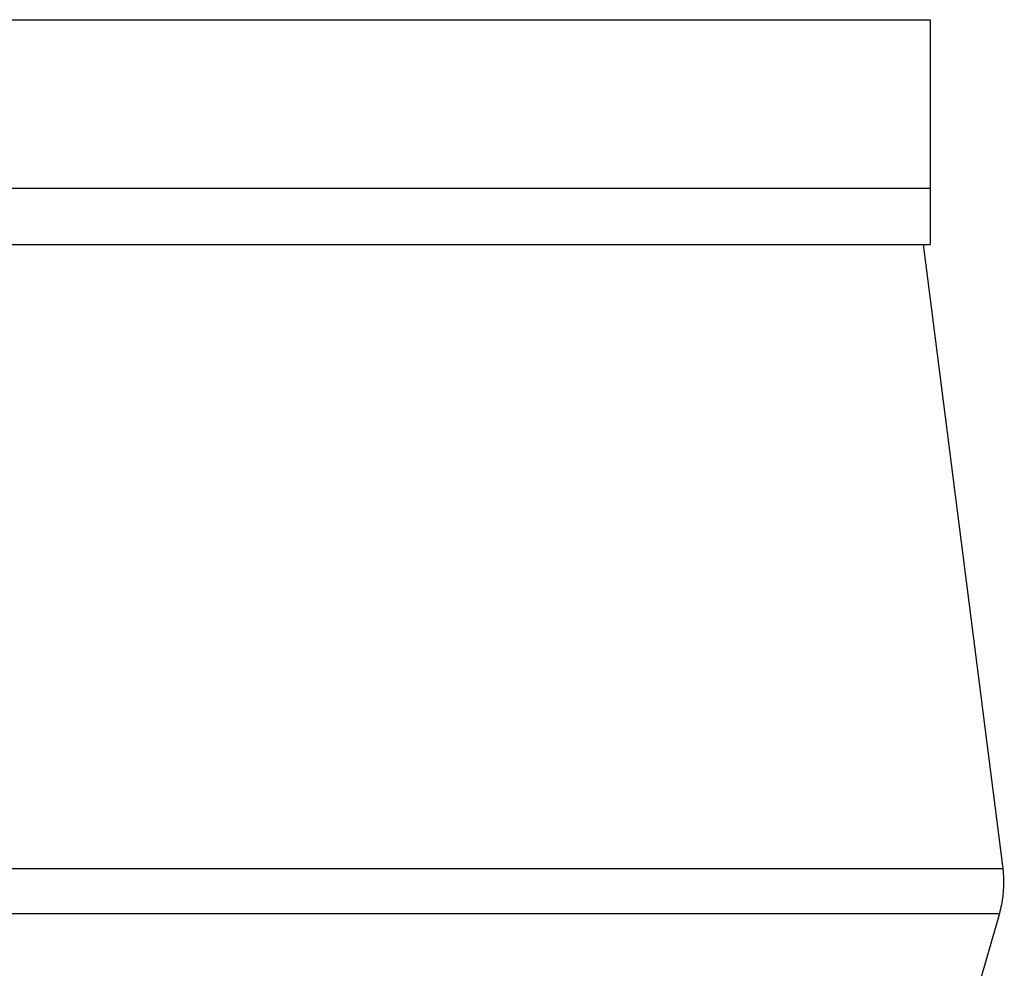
# Model space of a CAD drawing. Header units: millimetres. Extents: x 0 to 4378, y 0 to 2397.
# Tile 205 of 256: x 769 to 795, y 1984 to 2009. Entities that reach past the tile are written whole.
import ezdxf

# ---------------------------------------------------------------- set-up
doc = ezdxf.new("R2010")
doc.units = ezdxf.units.MM
doc.header["$LTSCALE"] = 0.2

# ---------------------------------------------------------------- blocks, each defined once
blk = doc.blocks.new('A$Ce3085cef')
for p, q in [((-39, -166.9), (39, -166.9)), ((39, -166.9), (39, -172.9)), ((-39, -171.4), (39, -171.4)), ((-39, -172.9), (39, -172.9)), ((38.817, -172.9), (40.94, -189.566)), ((40.849, -190.77), (39, -197.241))]:
    blk.add_line(p, q)
for points, knots in [([(10.424, -189.566), (14.455, -189.566), (18.319, -189.566), (23.818, -189.566), (25.726, -189.566), (29.236, -189.566), (30.836, -189.566), (33.732, -189.566), (35.038, -189.566), (37.259, -189.566), (38.179, -189.566), (39.644, -189.566), (40.19, -189.566), (40.802, -189.566), (40.94, -189.566), (40.94, -189.566)], [-0.9999997, -0.9999997, -0.9999997, -0.9999997, -0.8874103, -0.8874103, -0.8234994, -0.8234994, -0.7595886, -0.7595886, -0.6956777, -0.6956777, -0.6317668, -0.6317668, -0.5678559, -0.5678559, -0.5152333, -0.5152333, -0.5152333, -0.5152333]), ([(40.94, -189.566), (40.981, -189.888), (40.969, -190.22), (40.889, -190.616), (40.871, -190.693), (40.849, -190.77)], [0, 0, 0, 0, 0.0972186, 0.0972186, 0.1210634, 0.1210634, 0.1210634, 0.1210634]), ([(9.412, -190.77), (13.79, -190.77), (17.992, -190.77), (23.765, -190.77), (25.669, -190.77), (29.171, -190.77), (30.768, -190.77), (33.657, -190.77), (34.96, -190.77), (37.176, -190.77), (38.094, -190.77), (39.555, -190.77), (40.1, -190.77), (40.711, -190.77), (40.849, -190.77), (40.849, -190.77)], [0.0000101, 0.0000101, 0.0000101, 0.0000101, 0.1205223, 0.1205223, 0.1837668, 0.1837668, 0.2470112, 0.2470112, 0.3102557, 0.3102557, 0.3735002, 0.3735002, 0.4367446, 0.4367446, 0.4888005, 0.4888005, 0.4888005, 0.4888005])]:
    blk.add_open_spline(points, degree=3, knots=knots)
blk.add_open_spline([(40.849, -190.77), (40.849, -190.77), (40.849, -190.77), (40.849, -190.77)], degree=3)

msp = doc.modelspace()

# ---------------------------------------------------------------- block references
msp.add_blockref('A$Ce3085cef', (754.283, 2176.398))

doc.saveas('drawing.dxf')
